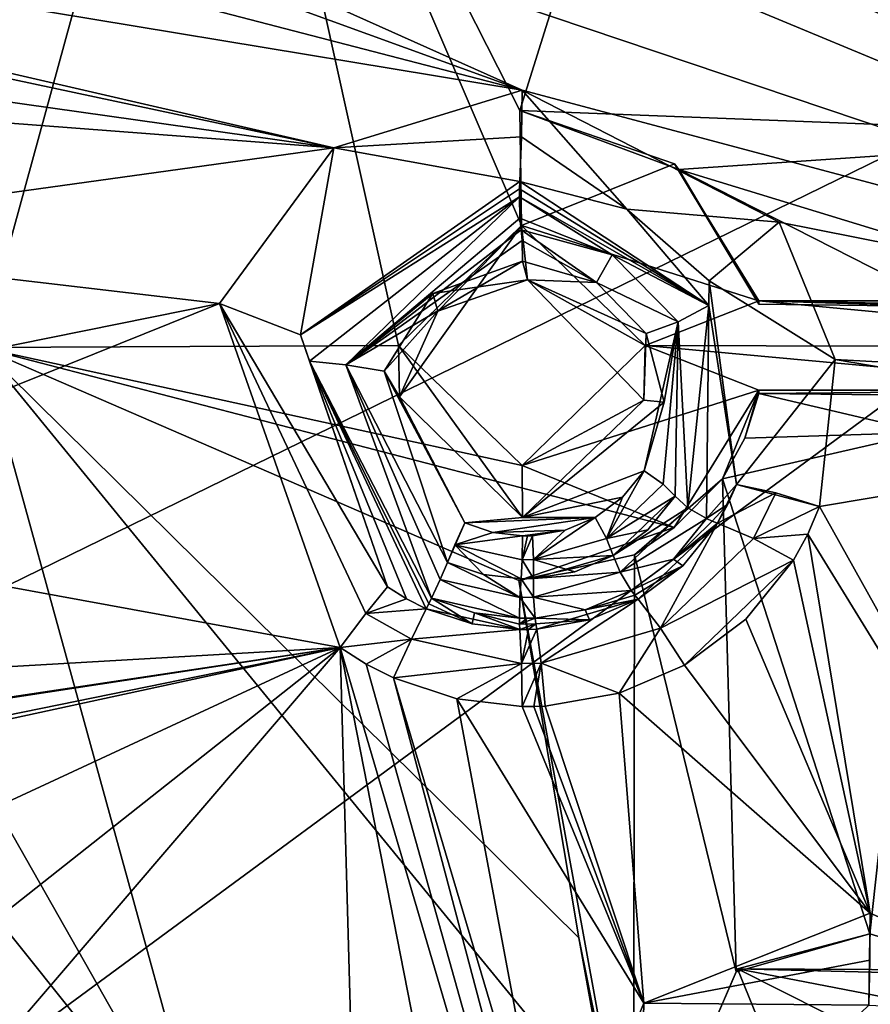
# Model space of a CAD drawing. Header units: millimetres. Extents: x -150 to 308, y -116 to 257.
# Tile 109 of 147: x 231.52 to 240.81, y 189.3 to 200.05. Entities that reach past the tile are written whole.
import ezdxf

# ---------------------------------------------------------------- set-up
doc = ezdxf.new("R2010")
doc.units = ezdxf.units.MM
doc.header["$LTSCALE"] = 81.481481
for name, color, linetype in [('1003', 7, 'CONTINUOUS'), ('1004', 7, 'CONTINUOUS'), ('1005', 7, 'CONTINUOUS'), ('1062', 7, 'CONTINUOUS'), ('1063', 7, 'CONTINUOUS'), ('1066', 7, 'CONTINUOUS'), ('1067', 7, 'CONTINUOUS'), ('1068', 7, 'CONTINUOUS'), ('1080', 7, 'CONTINUOUS'), ('1081', 7, 'CONTINUOUS'), ('1082', 7, 'CONTINUOUS'), ('1083', 7, 'CONTINUOUS'), ('1084', 7, 'CONTINUOUS'), ('1085', 7, 'CONTINUOUS'), ('1086', 7, 'CONTINUOUS'), ('1087', 7, 'CONTINUOUS'), ('1088', 7, 'CONTINUOUS'), ('1089', 7, 'CONTINUOUS'), ('1090', 7, 'CONTINUOUS'), ('1091', 7, 'CONTINUOUS'), ('1092', 7, 'CONTINUOUS'), ('1093', 7, 'CONTINUOUS'), ('1094', 7, 'CONTINUOUS'), ('1095', 7, 'CONTINUOUS'), ('1096', 7, 'CONTINUOUS'), ('1097', 7, 'CONTINUOUS'), ('1098', 7, 'CONTINUOUS'), ('1099', 7, 'CONTINUOUS'), ('1100', 7, 'CONTINUOUS'), ('1101', 7, 'CONTINUOUS'), ('1102', 7, 'CONTINUOUS'), ('1103', 7, 'CONTINUOUS'), ('1104', 7, 'CONTINUOUS'), ('1105', 7, 'CONTINUOUS'), ('1106', 7, 'CONTINUOUS'), ('1107', 7, 'CONTINUOUS'), ('1108', 7, 'CONTINUOUS'), ('1118', 7, 'CONTINUOUS'), ('1119', 7, 'CONTINUOUS'), ('138', 7, 'CONTINUOUS'), ('252', 7, 'CONTINUOUS'), ('714', 7, 'CONTINUOUS'), ('782', 7, 'CONTINUOUS'), ('794', 7, 'CONTINUOUS'), ('937', 7, 'CONTINUOUS')]:
    doc.layers.add(name, color=color, linetype=linetype)

msp = doc.modelspace()

# ---------------------------------------------------------------- linework, layer by layer
at = {"layer": '1003', "linetype": 'CONTINUOUS'}
for points in [[(237.724, 201.44, -16.876), (238.928, 203.64, -16.356), (244.119, 198.782, -17.171), (237.724, 201.44, -16.876)], [(244.119, 198.782, -17.171), (238.928, 203.64, -16.356), (240.605, 202.856, -16.43), (244.119, 198.782, -17.171)], [(245.161, 200.438, -16.779), (244.119, 198.782, -17.171), (240.605, 202.856, -16.43), (245.161, 200.438, -16.779)], [(236.977, 199.056, -17.439), (237.724, 201.44, -16.876), (244.119, 198.782, -17.171), (236.977, 199.056, -17.439)], [(238.715, 198.414, -17.48), (236.977, 199.056, -17.439), (244.119, 198.782, -17.171), (238.715, 198.414, -17.48)], [(243.656, 196.903, -17.615), (238.715, 198.414, -17.48), (244.119, 198.782, -17.171), (243.656, 196.903, -17.615)], [(239.587, 196.941, -17.773), (238.715, 198.414, -17.48), (241.657, 196.919, -17.683), (239.587, 196.941, -17.773)], [(241.657, 196.919, -17.683), (238.715, 198.414, -17.48), (243.656, 196.903, -17.615), (241.657, 196.919, -17.683)]]:
    msp.add_3dface(points, dxfattribs=at)
at = {"layer": '1004', "linetype": 'CONTINUOUS'}
for points in [[(238.668, 198.476, -17.576), (236.977, 199.056, -17.439), (238.715, 198.414, -17.48), (238.668, 198.476, -17.576)], [(239.587, 196.978, -17.931), (238.668, 198.476, -17.576), (239.587, 196.941, -17.773), (239.587, 196.978, -17.931)], [(238.668, 198.476, -17.576), (238.715, 198.414, -17.48), (239.587, 196.941, -17.773), (238.668, 198.476, -17.576)]]:
    msp.add_3dface(points, dxfattribs=at)
at = {"layer": '1005', "linetype": 'CONTINUOUS'}
for points in [[(243.659, 196.978, -17.931), (239.587, 196.978, -17.931), (243.656, 196.903, -17.615), (243.659, 196.978, -17.931)], [(239.587, 196.978, -17.931), (239.587, 196.941, -17.773), (241.657, 196.919, -17.683), (239.587, 196.978, -17.931)], [(239.587, 196.978, -17.931), (241.657, 196.919, -17.683), (243.656, 196.903, -17.615), (239.587, 196.978, -17.931)]]:
    msp.add_3dface(points, dxfattribs=at)
at = {"layer": '1062', "linetype": 'CONTINUOUS'}
for points in [[(241.4, 195.543, -18.02), (240.802, 190.067, -19.372), (239.192, 195.037, -18.248), (241.4, 195.543, -18.02)], [(242.283, 189.612, -19.412), (240.802, 190.067, -19.372), (241.4, 195.543, -18.02), (242.283, 189.612, -19.412)], [(239.192, 195.037, -18.248), (239.342, 189.653, -19.555), (238.229, 194.205, -18.505), (239.192, 195.037, -18.248)], [(240.802, 190.067, -19.372), (239.342, 189.653, -19.555), (239.192, 195.037, -18.248), (240.802, 190.067, -19.372)], [(238.218, 187.061, -20.275), (236.968, 193.927, -18.652), (238.229, 194.205, -18.505), (238.218, 187.061, -20.275)], [(239.342, 189.653, -19.555), (238.218, 187.061, -20.275), (238.229, 194.205, -18.505), (239.342, 189.653, -19.555)], [(237.623, 190.026, -19.574), (236.968, 193.927, -18.652), (238.218, 187.061, -20.275), (237.623, 190.026, -19.574)], [(237.98, 188.051, -20.041), (237.623, 190.026, -19.574), (238.218, 187.061, -20.275), (237.98, 188.051, -20.041)]]:
    msp.add_3dface(points, dxfattribs=at)
at = {"layer": '1063', "linetype": 'CONTINUOUS'}
for points in [[(239.357, 189.686, -19.654), (239.342, 189.653, -19.555), (240.802, 190.067, -19.372), (239.357, 189.686, -19.654)], [(239.357, 189.686, -19.654), (240.802, 190.067, -19.372), (242.283, 189.612, -19.412), (239.357, 189.686, -19.654)], [(239.357, 189.686, -19.654), (238.218, 187.061, -20.275), (239.342, 189.653, -19.555), (239.357, 189.686, -19.654)], [(242.284, 189.67, -19.658), (239.357, 189.686, -19.654), (242.283, 189.612, -19.412), (242.284, 189.67, -19.658)]]:
    msp.add_3dface(points, dxfattribs=at)
at = {"layer": '1066', "linetype": 'CONTINUOUS'}
for points in [[(239.587, 196.005, -18.161), (243.659, 196.005, -18.161), (239.587, 195.968, -18.003), (239.587, 196.005, -18.161)], [(239.587, 195.968, -18.003), (243.659, 196.005, -18.161), (241.621, 195.947, -17.914), (239.587, 195.968, -18.003)]]:
    msp.add_3dface(points, dxfattribs=at)
at = {"layer": '1067', "linetype": 'CONTINUOUS'}
for points in [[(238.664, 194.504, -18.515), (239.587, 196.005, -18.161), (239.192, 195.037, -18.248), (238.664, 194.504, -18.515)], [(239.192, 195.037, -18.248), (239.587, 196.005, -18.161), (239.437, 195.481, -18.127), (239.192, 195.037, -18.248)], [(239.587, 196.005, -18.161), (239.587, 195.968, -18.003), (239.437, 195.481, -18.127), (239.587, 196.005, -18.161)], [(238.664, 194.504, -18.515), (239.192, 195.037, -18.248), (238.229, 194.205, -18.505), (238.664, 194.504, -18.515)], [(236.968, 193.927, -18.652), (238.664, 194.504, -18.515), (238.229, 194.205, -18.505), (236.968, 193.927, -18.652)]]:
    msp.add_3dface(points, dxfattribs=at)
at = {"layer": '1068', "linetype": 'CONTINUOUS'}
for points in [[(239.587, 195.968, -18.003), (241.4, 195.543, -18.02), (239.437, 195.481, -18.127), (239.587, 195.968, -18.003)], [(241.4, 195.543, -18.02), (239.587, 195.968, -18.003), (241.621, 195.947, -17.914), (241.4, 195.543, -18.02)], [(241.4, 195.543, -18.02), (239.192, 195.037, -18.248), (239.437, 195.481, -18.127), (241.4, 195.543, -18.02)]]:
    msp.add_3dface(points, dxfattribs=at)
at = {"layer": '1080', "linetype": 'CONTINUOUS'}
for points in [[(235.652, 196.491, -18.046), (236.995, 197.803, -17.736), (235.665, 195.931, -15.674), (235.652, 196.491, -18.046)], [(235.665, 195.931, -15.674), (236.995, 197.803, -17.736), (236.082, 196.868, -15.427), (235.665, 195.931, -15.674)], [(236.082, 196.868, -15.427), (236.995, 197.803, -17.736), (237.063, 197.209, -15.284), (236.082, 196.868, -15.427)], [(236.995, 197.803, -17.736), (238.348, 196.491, -18.046), (237.063, 197.209, -15.284), (236.995, 197.803, -17.736)], [(237.063, 197.209, -15.284), (238.348, 196.491, -18.046), (238.334, 195.893, -15.515), (237.063, 197.209, -15.284)]]:
    msp.add_3dface(points, dxfattribs=at)
at = {"layer": '1081', "linetype": 'CONTINUOUS'}
for points in [[(237.005, 195.18, -18.356), (235.652, 196.491, -18.046), (237.009, 194.613, -15.901), (237.005, 195.18, -18.356)], [(235.652, 196.491, -18.046), (235.665, 195.931, -15.674), (237.009, 194.613, -15.901), (235.652, 196.491, -18.046)], [(238.348, 196.491, -18.046), (237.005, 195.18, -18.356), (238.334, 195.893, -15.515), (238.348, 196.491, -18.046)], [(238.334, 195.893, -15.515), (237.005, 195.18, -18.356), (237.009, 194.613, -15.901), (238.334, 195.893, -15.515)]]:
    msp.add_3dface(points, dxfattribs=at)
at = {"layer": '1082', "linetype": 'CONTINUOUS'}
for points in [[(236.029, 197.061, -15.386), (237.063, 197.209, -15.284), (237.009, 197.413, -15.241), (236.029, 197.061, -15.386)], [(237.009, 197.413, -15.241), (237.063, 197.209, -15.284), (237.816, 197.181, -15.245), (237.009, 197.413, -15.241)], [(236.082, 196.868, -15.427), (237.063, 197.209, -15.284), (236.029, 197.061, -15.386), (236.082, 196.868, -15.427)], [(237.063, 197.209, -15.284), (238.334, 195.893, -15.515), (238.359, 196.621, -15.343), (237.063, 197.209, -15.284)], [(237.816, 197.181, -15.245), (237.063, 197.209, -15.284), (238.359, 196.621, -15.343), (237.816, 197.181, -15.245)], [(235.497, 196.212, -15.62), (236.082, 196.868, -15.427), (236.029, 197.061, -15.386), (235.497, 196.212, -15.62)], [(235.665, 195.931, -15.674), (236.082, 196.868, -15.427), (235.497, 196.212, -15.62), (235.665, 195.931, -15.674)], [(238.359, 196.621, -15.343), (238.334, 195.893, -15.515), (238.554, 195.874, -15.507), (238.359, 196.621, -15.343)], [(236.376, 194.554, -15.956), (235.665, 195.931, -15.674), (235.497, 196.212, -15.62), (236.376, 194.554, -15.956)], [(237.009, 194.613, -15.901), (235.665, 195.931, -15.674), (236.376, 194.554, -15.956), (237.009, 194.613, -15.901)], [(238.334, 195.893, -15.515), (237.009, 194.613, -15.901), (238.554, 195.874, -15.507), (238.334, 195.893, -15.515)], [(237.009, 194.613, -15.901), (238.335, 195.122, -15.699), (238.554, 195.874, -15.507), (237.009, 194.613, -15.901)], [(238.335, 195.122, -15.699), (237.009, 194.613, -15.901), (238.101, 194.835, -15.781), (238.335, 195.122, -15.699)], [(238.101, 194.835, -15.781), (237.009, 194.613, -15.901), (237.8, 194.612, -15.853), (238.101, 194.835, -15.781)], [(237.8, 194.612, -15.853), (237.009, 194.613, -15.901), (236.376, 194.554, -15.956), (237.8, 194.612, -15.853)], [(236.683, 194.451, -15.961), (237.8, 194.612, -15.853), (236.376, 194.554, -15.956), (236.683, 194.451, -15.961)], [(237.474, 194.474, -15.906), (237.8, 194.612, -15.853), (236.683, 194.451, -15.961), (237.474, 194.474, -15.906)], [(237.009, 194.412, -15.95), (237.474, 194.474, -15.906), (236.683, 194.451, -15.961), (237.009, 194.412, -15.95)], [(237.062, 194.412, -15.947), (237.474, 194.474, -15.906), (237.009, 194.412, -15.95), (237.062, 194.412, -15.947)], [(237.116, 194.414, -15.943), (237.474, 194.474, -15.906), (237.062, 194.412, -15.947), (237.116, 194.414, -15.943)]]:
    msp.add_3dface(points, dxfattribs=at)
at = {"layer": '1083', "linetype": 'CONTINUOUS'}
for points in [[(238.335, 195.122, -15.699), (238.101, 194.835, -15.781), (237.923, 194.384, -15.823), (238.335, 195.122, -15.699)], [(238.543, 194.977, -15.644), (238.335, 195.122, -15.699), (237.923, 194.384, -15.823), (238.543, 194.977, -15.644)], [(238.674, 194.846, -15.463), (238.543, 194.977, -15.644), (237.923, 194.384, -15.823), (238.674, 194.846, -15.463)], [(238.101, 194.835, -15.781), (237.8, 194.612, -15.853), (237.923, 194.384, -15.823), (238.101, 194.835, -15.781)], [(238.377, 194.48, -15.568), (238.674, 194.846, -15.463), (237.923, 194.384, -15.823), (238.377, 194.48, -15.568)], [(237.996, 194.198, -15.658), (238.377, 194.48, -15.568), (237.923, 194.384, -15.823), (237.996, 194.198, -15.658)]]:
    msp.add_3dface(points, dxfattribs=at)
at = {"layer": '1084', "linetype": 'CONTINUOUS'}
for points in [[(237.004, 197.639, -15.112), (237.816, 197.181, -15.245), (236.991, 197.756, -14.879), (237.004, 197.639, -15.112)], [(236.991, 197.756, -14.879), (237.816, 197.181, -15.245), (237.986, 197.48, -14.883), (236.991, 197.756, -14.879)], [(237.009, 197.413, -15.241), (237.816, 197.181, -15.245), (237.004, 197.639, -15.112), (237.009, 197.413, -15.241)], [(237.986, 197.48, -14.883), (237.816, 197.181, -15.245), (238.707, 196.751, -15.011), (237.986, 197.48, -14.883)], [(237.816, 197.181, -15.245), (238.359, 196.621, -15.343), (238.707, 196.751, -15.011), (237.816, 197.181, -15.245)], [(238.554, 195.874, -15.507), (238.335, 195.122, -15.699), (238.707, 196.751, -15.011), (238.554, 195.874, -15.507)], [(238.335, 195.122, -15.699), (238.543, 194.977, -15.644), (238.707, 196.751, -15.011), (238.335, 195.122, -15.699)], [(238.359, 196.621, -15.343), (238.554, 195.874, -15.507), (238.707, 196.751, -15.011), (238.359, 196.621, -15.343)], [(238.543, 194.977, -15.644), (238.674, 194.846, -15.463), (238.707, 196.751, -15.011), (238.543, 194.977, -15.644)]]:
    msp.add_3dface(points, dxfattribs=at)
at = {"layer": '1085', "linetype": 'CONTINUOUS'}
for points in [[(237.004, 197.639, -15.112), (236.991, 197.756, -14.879), (235.079, 196.281, -15.345), (237.004, 197.639, -15.112)], [(237.009, 197.413, -15.241), (237.004, 197.639, -15.112), (235.079, 196.281, -15.345), (237.009, 197.413, -15.241)], [(236.029, 197.061, -15.386), (237.009, 197.413, -15.241), (235.079, 196.281, -15.345), (236.029, 197.061, -15.386)], [(235.497, 196.212, -15.62), (236.029, 197.061, -15.386), (235.079, 196.281, -15.345), (235.497, 196.212, -15.62)], [(236.187, 194.123, -15.787), (235.497, 196.212, -15.62), (235.079, 196.281, -15.345), (236.187, 194.123, -15.787)], [(236.376, 194.554, -15.956), (235.497, 196.212, -15.62), (236.187, 194.123, -15.787), (236.376, 194.554, -15.956)], [(236.268, 194.316, -15.943), (236.376, 194.554, -15.956), (236.187, 194.123, -15.787), (236.268, 194.316, -15.943)]]:
    msp.add_3dface(points, dxfattribs=at)
at = {"layer": '1086', "linetype": 'CONTINUOUS'}
for points in [[(236.683, 194.451, -15.961), (236.376, 194.554, -15.956), (236.268, 194.316, -15.943), (236.683, 194.451, -15.961)], [(237.009, 194.412, -15.95), (236.683, 194.451, -15.961), (236.268, 194.316, -15.943), (237.009, 194.412, -15.95)], [(237.009, 194.412, -15.95), (236.268, 194.316, -15.943), (237.004, 194.152, -15.936), (237.009, 194.412, -15.95)], [(236.268, 194.316, -15.943), (236.187, 194.123, -15.787), (236.58, 193.992, -15.794), (236.268, 194.316, -15.943)], [(237.004, 194.152, -15.936), (236.268, 194.316, -15.943), (236.991, 193.943, -15.78), (237.004, 194.152, -15.936)], [(236.991, 193.943, -15.78), (236.268, 194.316, -15.943), (236.58, 193.992, -15.794), (236.991, 193.943, -15.78)]]:
    msp.add_3dface(points, dxfattribs=at)
at = {"layer": '1087', "linetype": 'CONTINUOUS'}
for points in [[(237.116, 194.414, -15.943), (237.062, 194.412, -15.947), (237.004, 194.152, -15.936), (237.116, 194.414, -15.943)], [(237.116, 194.414, -15.943), (237.004, 194.152, -15.936), (237.128, 194.154, -15.928), (237.116, 194.414, -15.943)], [(237.062, 194.412, -15.947), (237.009, 194.412, -15.95), (237.004, 194.152, -15.936), (237.062, 194.412, -15.947)], [(237.004, 194.152, -15.936), (236.991, 193.943, -15.78), (237.127, 193.946, -15.771), (237.004, 194.152, -15.936)], [(237.128, 194.154, -15.928), (237.004, 194.152, -15.936), (237.127, 193.946, -15.771), (237.128, 194.154, -15.928)]]:
    msp.add_3dface(points, dxfattribs=at)
at = {"layer": '1088', "linetype": 'CONTINUOUS'}
for points in [[(237.8, 194.612, -15.853), (237.474, 194.474, -15.906), (237.128, 194.154, -15.928), (237.8, 194.612, -15.853)], [(237.923, 194.384, -15.823), (237.8, 194.612, -15.853), (237.128, 194.154, -15.928), (237.923, 194.384, -15.823)], [(237.474, 194.474, -15.906), (237.116, 194.414, -15.943), (237.128, 194.154, -15.928), (237.474, 194.474, -15.906)], [(237.996, 194.198, -15.658), (237.923, 194.384, -15.823), (237.128, 194.154, -15.928), (237.996, 194.198, -15.658)], [(237.128, 194.154, -15.928), (237.127, 193.946, -15.771), (237.578, 194.022, -15.725), (237.128, 194.154, -15.928)], [(237.996, 194.198, -15.658), (237.128, 194.154, -15.928), (237.578, 194.022, -15.725), (237.996, 194.198, -15.658)]]:
    msp.add_3dface(points, dxfattribs=at)
at = {"layer": '1089', "linetype": 'CONTINUOUS'}
for points in [[(237.127, 193.946, -15.771), (237.996, 194.198, -15.658), (237.578, 194.022, -15.725), (237.127, 193.946, -15.771)], [(237.996, 194.198, -15.658), (237.127, 193.946, -15.771), (238.074, 194.015, -15.528), (237.996, 194.198, -15.658)], [(238.074, 194.015, -15.528), (237.127, 193.946, -15.771), (237.129, 193.743, -15.651), (238.074, 194.015, -15.528)], [(238.196, 193.818, -15.58), (238.074, 194.015, -15.528), (237.129, 193.743, -15.651), (238.196, 193.818, -15.58)], [(237.69, 193.607, -15.66), (238.196, 193.818, -15.58), (237.129, 193.743, -15.651), (237.69, 193.607, -15.66)], [(237.146, 193.516, -15.714), (237.69, 193.607, -15.66), (237.129, 193.743, -15.651), (237.146, 193.516, -15.714)]]:
    msp.add_3dface(points, dxfattribs=at)
at = {"layer": '1090', "linetype": 'CONTINUOUS'}
for points in [[(238.674, 194.846, -15.463), (238.377, 194.48, -15.568), (237.996, 194.198, -15.658), (238.674, 194.846, -15.463)], [(238.674, 194.846, -15.463), (237.996, 194.198, -15.658), (238.813, 194.719, -15.316), (238.674, 194.846, -15.463)], [(237.996, 194.198, -15.658), (238.074, 194.015, -15.528), (238.813, 194.719, -15.316), (237.996, 194.198, -15.658)], [(238.813, 194.719, -15.316), (238.074, 194.015, -15.528), (239.017, 194.601, -15.347), (238.813, 194.719, -15.316)], [(239.017, 194.601, -15.347), (238.074, 194.015, -15.528), (238.657, 194.159, -15.472), (239.017, 194.601, -15.347)], [(238.074, 194.015, -15.528), (238.196, 193.818, -15.58), (238.657, 194.159, -15.472), (238.074, 194.015, -15.528)]]:
    msp.add_3dface(points, dxfattribs=at)
at = {"layer": '1091', "linetype": 'CONTINUOUS'}
for points in [[(236.978, 197.883, -14.682), (237.986, 197.48, -14.883), (236.973, 198.115, -14.637), (236.978, 197.883, -14.682)], [(236.973, 198.115, -14.637), (237.986, 197.48, -14.883), (239.044, 196.928, -14.795), (236.973, 198.115, -14.637)], [(236.991, 197.756, -14.879), (237.986, 197.48, -14.883), (236.978, 197.883, -14.682), (236.991, 197.756, -14.879)], [(237.986, 197.48, -14.883), (238.707, 196.751, -15.011), (239.044, 196.928, -14.795), (237.986, 197.48, -14.883)], [(238.707, 196.751, -15.011), (238.813, 194.719, -15.316), (239.044, 196.928, -14.795), (238.707, 196.751, -15.011)], [(238.813, 194.719, -15.316), (239.017, 194.601, -15.347), (239.044, 196.928, -14.795), (238.813, 194.719, -15.316)], [(238.707, 196.751, -15.011), (238.674, 194.846, -15.463), (238.813, 194.719, -15.316), (238.707, 196.751, -15.011)]]:
    msp.add_3dface(points, dxfattribs=at)
at = {"layer": '1092', "linetype": 'CONTINUOUS'}
for points in [[(235.079, 196.281, -15.345), (236.973, 198.115, -14.637), (234.679, 196.322, -15.197), (235.079, 196.281, -15.345)], [(235.079, 196.281, -15.345), (236.978, 197.883, -14.682), (236.973, 198.115, -14.637), (235.079, 196.281, -15.345)], [(235.079, 196.281, -15.345), (236.991, 197.756, -14.879), (236.978, 197.883, -14.682), (235.079, 196.281, -15.345)], [(236.013, 193.732, -15.731), (235.079, 196.281, -15.345), (234.679, 196.322, -15.197), (236.013, 193.732, -15.731)], [(236.187, 194.123, -15.787), (235.079, 196.281, -15.345), (236.109, 193.937, -15.668), (236.187, 194.123, -15.787)], [(236.109, 193.937, -15.668), (235.079, 196.281, -15.345), (236.013, 193.732, -15.731), (236.109, 193.937, -15.668)]]:
    msp.add_3dface(points, dxfattribs=at)
at = {"layer": '1093', "linetype": 'CONTINUOUS'}
for points in [[(236.187, 194.123, -15.787), (236.109, 193.937, -15.668), (236.978, 193.74, -15.661), (236.187, 194.123, -15.787)], [(236.58, 193.992, -15.794), (236.187, 194.123, -15.787), (236.978, 193.74, -15.661), (236.58, 193.992, -15.794)], [(236.109, 193.937, -15.668), (236.013, 193.732, -15.731), (236.973, 193.513, -15.725), (236.109, 193.937, -15.668)], [(236.978, 193.74, -15.661), (236.109, 193.937, -15.668), (236.973, 193.513, -15.725), (236.978, 193.74, -15.661)], [(236.991, 193.943, -15.78), (236.58, 193.992, -15.794), (236.978, 193.74, -15.661), (236.991, 193.943, -15.78)], [(236.973, 193.513, -15.725), (236.013, 193.732, -15.731), (236.482, 193.574, -15.74), (236.973, 193.513, -15.725)]]:
    msp.add_3dface(points, dxfattribs=at)
at = {"layer": '1094', "linetype": 'CONTINUOUS'}
for points in [[(237.129, 193.743, -15.651), (236.991, 193.943, -15.78), (236.978, 193.74, -15.661), (237.129, 193.743, -15.651)], [(237.127, 193.946, -15.771), (236.991, 193.943, -15.78), (237.129, 193.743, -15.651), (237.127, 193.946, -15.771)], [(237.146, 193.516, -15.714), (236.978, 193.74, -15.661), (236.973, 193.513, -15.725), (237.146, 193.516, -15.714)], [(237.146, 193.516, -15.714), (237.129, 193.743, -15.651), (236.978, 193.74, -15.661), (237.146, 193.516, -15.714)], [(237.146, 193.516, -15.714), (236.973, 193.513, -15.725), (237.06, 193.513, -15.72), (237.146, 193.516, -15.714)]]:
    msp.add_3dface(points, dxfattribs=at)
at = {"layer": '1095', "linetype": 'CONTINUOUS'}
for points in [[(237.06, 193.513, -15.72), (236.973, 193.513, -15.725), (236.976, 193.448, -15.784), (237.06, 193.513, -15.72)], [(237.146, 193.516, -15.714), (237.06, 193.513, -15.72), (236.976, 193.448, -15.784), (237.146, 193.516, -15.714)], [(237.154, 193.452, -15.773), (237.146, 193.516, -15.714), (236.976, 193.448, -15.784), (237.154, 193.452, -15.773)], [(236.979, 193.392, -15.851), (237.154, 193.452, -15.773), (236.976, 193.448, -15.784), (236.979, 193.392, -15.851)], [(237.072, 193.392, -15.845), (237.154, 193.452, -15.773), (236.979, 193.392, -15.851), (237.072, 193.392, -15.845)], [(237.163, 193.396, -15.839), (237.154, 193.452, -15.773), (237.072, 193.392, -15.845), (237.163, 193.396, -15.839)]]:
    msp.add_3dface(points, dxfattribs=at)
at = {"layer": '1096', "linetype": 'CONTINUOUS'}
for points in [[(238.196, 193.818, -15.58), (237.69, 193.607, -15.66), (238.235, 193.767, -15.632), (238.196, 193.818, -15.58)], [(238.235, 193.767, -15.632), (237.69, 193.607, -15.66), (238.272, 193.722, -15.691), (238.235, 193.767, -15.632)], [(238.272, 193.722, -15.691), (237.69, 193.607, -15.66), (237.738, 193.496, -15.778), (238.272, 193.722, -15.691)], [(237.69, 193.607, -15.66), (237.146, 193.516, -15.714), (237.738, 193.496, -15.778), (237.69, 193.607, -15.66)], [(237.146, 193.516, -15.714), (237.154, 193.452, -15.773), (237.738, 193.496, -15.778), (237.146, 193.516, -15.714)], [(237.154, 193.452, -15.773), (237.163, 193.396, -15.839), (237.738, 193.496, -15.778), (237.154, 193.452, -15.773)]]:
    msp.add_3dface(points, dxfattribs=at)
at = {"layer": '1097', "linetype": 'CONTINUOUS'}
for points in [[(239.017, 194.601, -15.347), (238.657, 194.159, -15.472), (239.079, 194.574, -15.391), (239.017, 194.601, -15.347)], [(239.079, 194.574, -15.391), (238.657, 194.159, -15.472), (239.137, 194.553, -15.442), (239.079, 194.574, -15.391)], [(239.137, 194.553, -15.442), (238.657, 194.159, -15.472), (238.758, 194.085, -15.575), (239.137, 194.553, -15.442)], [(238.657, 194.159, -15.472), (238.196, 193.818, -15.58), (238.758, 194.085, -15.575), (238.657, 194.159, -15.472)], [(238.196, 193.818, -15.58), (238.235, 193.767, -15.632), (238.758, 194.085, -15.575), (238.196, 193.818, -15.58)], [(238.235, 193.767, -15.632), (238.272, 193.722, -15.691), (238.758, 194.085, -15.575), (238.235, 193.767, -15.632)]]:
    msp.add_3dface(points, dxfattribs=at)
at = {"layer": '1098', "linetype": 'CONTINUOUS'}
for points in [[(236.976, 198.201, -14.662), (239.044, 196.928, -14.795), (236.979, 198.282, -14.697), (236.976, 198.201, -14.662)], [(236.979, 198.282, -14.697), (239.044, 196.928, -14.795), (238.148, 197.98, -14.691), (236.979, 198.282, -14.697)], [(236.973, 198.115, -14.637), (239.044, 196.928, -14.795), (236.976, 198.201, -14.662), (236.973, 198.115, -14.637)], [(238.148, 197.98, -14.691), (239.044, 196.928, -14.795), (239.046, 197.198, -14.822), (238.148, 197.98, -14.691)], [(239.046, 197.198, -14.822), (239.044, 196.928, -14.795), (239.344, 194.975, -15.329), (239.046, 197.198, -14.822)], [(239.044, 196.928, -14.795), (239.017, 194.601, -15.347), (239.344, 194.975, -15.329), (239.044, 196.928, -14.795)], [(239.344, 194.975, -15.329), (239.017, 194.601, -15.347), (239.251, 194.759, -15.386), (239.344, 194.975, -15.329)], [(239.017, 194.601, -15.347), (239.079, 194.574, -15.391), (239.251, 194.759, -15.386), (239.017, 194.601, -15.347)], [(239.079, 194.574, -15.391), (239.137, 194.553, -15.442), (239.251, 194.759, -15.386), (239.079, 194.574, -15.391)]]:
    msp.add_3dface(points, dxfattribs=at)
at = {"layer": '1099', "linetype": 'CONTINUOUS'}
for points in [[(236.976, 198.201, -14.662), (236.979, 198.282, -14.697), (234.583, 196.607, -15.244), (236.976, 198.201, -14.662)], [(236.973, 198.115, -14.637), (236.976, 198.201, -14.662), (234.583, 196.607, -15.244), (236.973, 198.115, -14.637)], [(234.679, 196.322, -15.197), (236.973, 198.115, -14.637), (234.583, 196.607, -15.244), (234.679, 196.322, -15.197)], [(235.534, 193.856, -15.834), (234.679, 196.322, -15.197), (234.583, 196.607, -15.244), (235.534, 193.856, -15.834)], [(236.013, 193.732, -15.731), (234.679, 196.322, -15.197), (235.983, 193.67, -15.793), (236.013, 193.732, -15.731)], [(235.983, 193.67, -15.793), (234.679, 196.322, -15.197), (235.956, 193.617, -15.864), (235.983, 193.67, -15.793)], [(235.956, 193.617, -15.864), (234.679, 196.322, -15.197), (235.739, 193.726, -15.852), (235.956, 193.617, -15.864)], [(235.739, 193.726, -15.852), (234.679, 196.322, -15.197), (235.534, 193.856, -15.834), (235.739, 193.726, -15.852)]]:
    msp.add_3dface(points, dxfattribs=at)
at = {"layer": '1100', "linetype": 'CONTINUOUS'}
for points in [[(236.013, 193.732, -15.731), (235.983, 193.67, -15.793), (236.456, 193.452, -15.87), (236.013, 193.732, -15.731)], [(236.482, 193.574, -15.74), (236.013, 193.732, -15.731), (236.456, 193.452, -15.87), (236.482, 193.574, -15.74)], [(235.983, 193.67, -15.793), (235.956, 193.617, -15.864), (236.456, 193.452, -15.87), (235.983, 193.67, -15.793)], [(236.979, 193.392, -15.851), (236.482, 193.574, -15.74), (236.456, 193.452, -15.87), (236.979, 193.392, -15.851)], [(236.973, 193.513, -15.725), (236.482, 193.574, -15.74), (236.976, 193.448, -15.784), (236.973, 193.513, -15.725)], [(236.482, 193.574, -15.74), (236.979, 193.392, -15.851), (236.976, 193.448, -15.784), (236.482, 193.574, -15.74)]]:
    msp.add_3dface(points, dxfattribs=at)
at = {"layer": '1101', "linetype": 'CONTINUOUS'}
for points in [[(236.979, 193.392, -15.851), (235.956, 193.617, -15.864), (235.794, 193.285, -16.218), (236.979, 193.392, -15.851)], [(235.956, 193.617, -15.864), (236.979, 193.392, -15.851), (236.456, 193.452, -15.87), (235.956, 193.617, -15.864)], [(236.979, 193.392, -15.851), (235.794, 193.285, -16.218), (236.996, 193.019, -16.204), (236.979, 193.392, -15.851)], [(235.794, 193.285, -16.218), (235.597, 192.862, -16.428), (236.996, 193.019, -16.204), (235.794, 193.285, -16.218)], [(235.597, 192.862, -16.428), (236.289, 192.633, -16.437), (236.996, 193.019, -16.204), (235.597, 192.862, -16.428)], [(236.289, 192.633, -16.437), (237.004, 192.549, -16.41), (236.996, 193.019, -16.204), (236.289, 192.633, -16.437)]]:
    msp.add_3dface(points, dxfattribs=at)
at = {"layer": '1102', "linetype": 'CONTINUOUS'}
for points in [[(235.739, 193.726, -15.852), (235.534, 193.856, -15.834), (235.297, 193.567, -16.183), (235.739, 193.726, -15.852)], [(235.956, 193.617, -15.864), (235.739, 193.726, -15.852), (235.297, 193.567, -16.183), (235.956, 193.617, -15.864)], [(235.794, 193.285, -16.218), (235.956, 193.617, -15.864), (235.297, 193.567, -16.183), (235.794, 193.285, -16.218)], [(235.016, 193.193, -16.387), (235.794, 193.285, -16.218), (235.297, 193.567, -16.183), (235.016, 193.193, -16.387)], [(235.016, 193.193, -16.387), (235.299, 193.014, -16.412), (235.794, 193.285, -16.218), (235.016, 193.193, -16.387)], [(235.299, 193.014, -16.412), (235.597, 192.862, -16.428), (235.794, 193.285, -16.218), (235.299, 193.014, -16.412)]]:
    msp.add_3dface(points, dxfattribs=at)
at = {"layer": '1103', "linetype": 'CONTINUOUS'}
for points in [[(237.003, 199.28, -14.823), (234.945, 198.648, -15.102), (236.995, 198.77, -14.846), (237.003, 199.28, -14.823)], [(234.945, 198.648, -15.102), (236.979, 198.282, -14.697), (236.995, 198.77, -14.846), (234.945, 198.648, -15.102)], [(234.945, 198.648, -15.102), (233.699, 196.95, -15.583), (234.583, 196.607, -15.244), (234.945, 198.648, -15.102)], [(236.979, 198.282, -14.697), (234.945, 198.648, -15.102), (234.583, 196.607, -15.244), (236.979, 198.282, -14.697)], [(233.699, 196.95, -15.583), (235.016, 193.193, -16.387), (235.297, 193.567, -16.183), (233.699, 196.95, -15.583)], [(233.699, 196.95, -15.583), (235.534, 193.856, -15.834), (234.583, 196.607, -15.244), (233.699, 196.95, -15.583)], [(235.534, 193.856, -15.834), (233.699, 196.95, -15.583), (235.297, 193.567, -16.183), (235.534, 193.856, -15.834)]]:
    msp.add_3dface(points, dxfattribs=at)
at = {"layer": '1104', "linetype": 'CONTINUOUS'}
for points in [[(238.148, 197.98, -14.691), (237.003, 199.28, -14.823), (236.995, 198.77, -14.846), (238.148, 197.98, -14.691)], [(239.811, 197.837, -14.987), (237.003, 199.28, -14.823), (238.148, 197.98, -14.691), (239.811, 197.837, -14.987)], [(236.979, 198.282, -14.697), (238.148, 197.98, -14.691), (236.995, 198.77, -14.846), (236.979, 198.282, -14.697)], [(239.811, 197.837, -14.987), (238.148, 197.98, -14.691), (239.046, 197.198, -14.822), (239.811, 197.837, -14.987)], [(240.422, 196.338, -15.303), (239.811, 197.837, -14.987), (239.046, 197.198, -14.822), (240.422, 196.338, -15.303)], [(240.422, 196.338, -15.303), (239.046, 197.198, -14.822), (239.344, 194.975, -15.329), (240.422, 196.338, -15.303)], [(240.252, 194.732, -15.693), (240.422, 196.338, -15.303), (239.344, 194.975, -15.329), (240.252, 194.732, -15.693)], [(240.252, 194.732, -15.693), (239.344, 194.975, -15.329), (239.774, 194.883, -15.59), (240.252, 194.732, -15.693)]]:
    msp.add_3dface(points, dxfattribs=at)
at = {"layer": '1105', "linetype": 'CONTINUOUS'}
for points in [[(239.137, 194.553, -15.442), (239.344, 194.975, -15.329), (239.251, 194.759, -15.386), (239.137, 194.553, -15.442)], [(239.344, 194.975, -15.329), (239.137, 194.553, -15.442), (239.774, 194.883, -15.59), (239.344, 194.975, -15.329)], [(239.774, 194.883, -15.59), (239.137, 194.553, -15.442), (239.531, 194.385, -15.723), (239.774, 194.883, -15.59)], [(240.252, 194.732, -15.693), (239.774, 194.883, -15.59), (239.531, 194.385, -15.723), (240.252, 194.732, -15.693)], [(240.123, 194.432, -15.772), (240.252, 194.732, -15.693), (239.531, 194.385, -15.723), (240.123, 194.432, -15.772)], [(239.967, 194.148, -15.848), (240.123, 194.432, -15.772), (239.531, 194.385, -15.723), (239.967, 194.148, -15.848)]]:
    msp.add_3dface(points, dxfattribs=at)
at = {"layer": '1106', "linetype": 'CONTINUOUS'}
for points in [[(238.272, 193.722, -15.691), (239.137, 194.553, -15.442), (238.758, 194.085, -15.575), (238.272, 193.722, -15.691)], [(239.137, 194.553, -15.442), (238.272, 193.722, -15.691), (238.515, 193.407, -16.016), (239.137, 194.553, -15.442)], [(239.531, 194.385, -15.723), (239.137, 194.553, -15.442), (238.515, 193.407, -16.016), (239.531, 194.385, -15.723)], [(239.967, 194.148, -15.848), (239.531, 194.385, -15.723), (238.515, 193.407, -16.016), (239.967, 194.148, -15.848)], [(238.778, 193.003, -16.19), (239.967, 194.148, -15.848), (238.515, 193.407, -16.016), (238.778, 193.003, -16.19)], [(238.778, 193.003, -16.19), (239.448, 193.504, -16.031), (239.967, 194.148, -15.848), (238.778, 193.003, -16.19)]]:
    msp.add_3dface(points, dxfattribs=at)
at = {"layer": '1107', "linetype": 'CONTINUOUS'}
for points in [[(237.163, 193.396, -15.839), (238.272, 193.722, -15.691), (237.738, 193.496, -15.778), (237.163, 193.396, -15.839)], [(238.272, 193.722, -15.691), (237.163, 193.396, -15.839), (237.212, 193.023, -16.189), (238.272, 193.722, -15.691)], [(238.515, 193.407, -16.016), (238.272, 193.722, -15.691), (237.212, 193.023, -16.189), (238.515, 193.407, -16.016)], [(238.064, 192.697, -16.307), (238.515, 193.407, -16.016), (237.212, 193.023, -16.189), (238.064, 192.697, -16.307)], [(238.064, 192.697, -16.307), (238.778, 193.003, -16.19), (238.515, 193.407, -16.016), (238.064, 192.697, -16.307)], [(237.255, 192.554, -16.392), (238.064, 192.697, -16.307), (237.212, 193.023, -16.189), (237.255, 192.554, -16.392)]]:
    msp.add_3dface(points, dxfattribs=at)
at = {"layer": '1108', "linetype": 'CONTINUOUS'}
for points in [[(237.072, 193.392, -15.845), (236.979, 193.392, -15.851), (236.996, 193.019, -16.204), (237.072, 193.392, -15.845)], [(237.163, 193.396, -15.839), (237.072, 193.392, -15.845), (236.996, 193.019, -16.204), (237.163, 193.396, -15.839)], [(237.163, 193.396, -15.839), (236.996, 193.019, -16.204), (237.212, 193.023, -16.189), (237.163, 193.396, -15.839)], [(236.996, 193.019, -16.204), (237.004, 192.549, -16.41), (237.212, 193.023, -16.189), (236.996, 193.019, -16.204)], [(237.004, 192.549, -16.41), (237.13, 192.55, -16.401), (237.212, 193.023, -16.189), (237.004, 192.549, -16.41)], [(237.13, 192.55, -16.401), (237.255, 192.554, -16.392), (237.212, 193.023, -16.189), (237.13, 192.55, -16.401)]]:
    msp.add_3dface(points, dxfattribs=at)
at = {"layer": '1118', "linetype": 'CONTINUOUS'}
for points in [[(243.361, 189.169, -16.901), (240.805, 190.293, -16.741), (240.791, 189.288, -16.635), (243.361, 189.169, -16.901)], [(240.791, 189.288, -16.635), (240.805, 190.293, -16.741), (240.802, 189.781, -16.775), (240.791, 189.288, -16.635)]]:
    msp.add_3dface(points, dxfattribs=at)
at = {"layer": '1119', "linetype": 'CONTINUOUS'}
for points in [[(240.805, 190.293, -16.741), (238.332, 189.31, -17.123), (240.802, 189.781, -16.775), (240.805, 190.293, -16.741)], [(238.332, 189.31, -17.123), (240.791, 189.288, -16.635), (240.802, 189.781, -16.775), (238.332, 189.31, -17.123)], [(238.332, 189.31, -17.123), (237.354, 186.961, -17.775), (238.276, 186.878, -17.379), (238.332, 189.31, -17.123)], [(238.332, 189.31, -17.123), (238.276, 186.878, -17.379), (240.791, 189.288, -16.635), (238.332, 189.31, -17.123)]]:
    msp.add_3dface(points, dxfattribs=at)
at = {"layer": '138', "linetype": 'CONTINUOUS'}
for points in [[(250, 183.471, -49.519), (198.712, 177.897, -44.25), (250, 202.975, -45.471), (250, 183.471, -49.519)], [(250, 202.975, -45.471), (198.712, 177.897, -44.25), (221.445, 202.572, -43.767), (250, 202.975, -45.471)]]:
    msp.add_3dface(points, dxfattribs=at)
at = {"layer": '252', "linetype": 'CONTINUOUS'}
for points in [[(201.068, 225.829, -31.305), (194.924, 197.74, -37.945), (250, 202.512, -43.514), (201.068, 225.829, -31.305)], [(194.924, 197.74, -37.945), (205.262, 169.581, -44.601), (250, 202.512, -43.514), (194.924, 197.74, -37.945)], [(205.262, 169.581, -44.601), (228.776, 151.446, -48.888), (250, 202.512, -43.514), (205.262, 169.581, -44.601)], [(228.776, 151.446, -48.888), (233.08, 156.369, -49.254), (250, 202.512, -43.514), (228.776, 151.446, -48.888)], [(233.08, 156.369, -49.254), (239.608, 159.682, -49.581), (250, 202.512, -43.514), (233.08, 156.369, -49.254)], [(239.608, 159.682, -49.581), (244.446, 160.862, -49.713), (250, 202.512, -43.514), (239.608, 159.682, -49.581)]]:
    msp.add_3dface(points, dxfattribs=at)
at = {"layer": '714', "linetype": 'CONTINUOUS'}
for points in [[(233.617, 205.678, -15.874), (231.092, 196.471, -18.051), (231.234, 204.109, -16.481), (233.617, 205.678, -15.874)], [(231.092, 196.471, -18.051), (233.62, 187.299, -20.219), (229.131, 195.202, -18.687), (231.092, 196.471, -18.051)], [(229.131, 195.202, -18.687), (233.62, 187.299, -20.219), (227.747, 194.639, -19.061), (229.131, 195.202, -18.687)], [(233.62, 187.299, -20.219), (230.265, 190.018, -19.902), (227.747, 194.639, -19.061), (233.62, 187.299, -20.219)], [(233.62, 187.299, -20.219), (231.25, 188.978, -20.055), (230.265, 190.018, -19.902), (233.62, 187.299, -20.219)]]:
    msp.add_3dface(points, dxfattribs=at)
at = {"layer": '782', "linetype": 'CONTINUOUS'}
for points in [[(245.095, 195.545, -15.327), (240.252, 194.732, -15.693), (243.361, 189.169, -16.901), (245.095, 195.545, -15.327)], [(240.252, 194.732, -15.693), (240.123, 194.432, -15.772), (243.361, 189.169, -16.901), (240.252, 194.732, -15.693)], [(240.123, 194.432, -15.772), (239.967, 194.148, -15.848), (240.805, 190.293, -16.741), (240.123, 194.432, -15.772)], [(243.361, 189.169, -16.901), (240.123, 194.432, -15.772), (240.805, 190.293, -16.741), (243.361, 189.169, -16.901)], [(239.967, 194.148, -15.848), (239.448, 193.504, -16.031), (240.805, 190.293, -16.741), (239.967, 194.148, -15.848)], [(239.448, 193.504, -16.031), (238.778, 193.003, -16.19), (240.805, 190.293, -16.741), (239.448, 193.504, -16.031)], [(235.016, 193.193, -16.387), (228.356, 190.104, -17.786), (229.949, 189.191, -17.861), (235.016, 193.193, -16.387)], [(230.835, 188.323, -18), (235.016, 193.193, -16.387), (229.949, 189.191, -17.861), (230.835, 188.323, -18)], [(235.337, 181.719, -19.29), (235.016, 193.193, -16.387), (230.835, 188.323, -18), (235.337, 181.719, -19.29)], [(235.016, 193.193, -16.387), (239.567, 169.999, -22.131), (239.953, 176.436, -20.297), (235.016, 193.193, -16.387)], [(239.567, 169.999, -22.131), (235.016, 193.193, -16.387), (235.337, 181.719, -19.29), (239.567, 169.999, -22.131)], [(235.299, 193.014, -16.412), (235.016, 193.193, -16.387), (239.953, 176.436, -20.297), (235.299, 193.014, -16.412)], [(235.597, 192.862, -16.428), (235.299, 193.014, -16.412), (239.953, 176.436, -20.297), (235.597, 192.862, -16.428)], [(238.778, 193.003, -16.19), (238.064, 192.697, -16.307), (240.805, 190.293, -16.741), (238.778, 193.003, -16.19)], [(236.289, 192.633, -16.437), (235.597, 192.862, -16.428), (237.354, 186.961, -17.775), (236.289, 192.633, -16.437)], [(237.354, 186.961, -17.775), (235.597, 192.862, -16.428), (239.953, 176.436, -20.297), (237.354, 186.961, -17.775)], [(238.064, 192.697, -16.307), (237.255, 192.554, -16.392), (238.332, 189.31, -17.123), (238.064, 192.697, -16.307)], [(240.805, 190.293, -16.741), (238.064, 192.697, -16.307), (238.332, 189.31, -17.123), (240.805, 190.293, -16.741)], [(237.004, 192.549, -16.41), (236.289, 192.633, -16.437), (238.332, 189.31, -17.123), (237.004, 192.549, -16.41)], [(238.332, 189.31, -17.123), (236.289, 192.633, -16.437), (237.354, 186.961, -17.775), (238.332, 189.31, -17.123)], [(237.13, 192.55, -16.401), (237.004, 192.549, -16.41), (238.332, 189.31, -17.123), (237.13, 192.55, -16.401)], [(237.255, 192.554, -16.392), (237.13, 192.55, -16.401), (238.332, 189.31, -17.123), (237.255, 192.554, -16.392)]]:
    msp.add_3dface(points, dxfattribs=at)
at = {"layer": '794', "linetype": 'CONTINUOUS'}
for points in [[(244.012, 206.093, -13.127), (250, 195.82, -15.205), (239.982, 215.555, -11.755), (244.012, 206.093, -13.127)], [(239.982, 215.555, -11.755), (250, 195.82, -15.205), (242.063, 214.702, -11.785), (239.982, 215.555, -11.755)], [(250, 195.82, -15.205), (240.808, 201.465, -14.152), (230.035, 205.825, -14.051), (250, 195.82, -15.205)], [(230.837, 203.778, -14.367), (250, 195.82, -15.205), (230.035, 205.825, -14.051), (230.837, 203.778, -14.367)], [(237.003, 199.28, -14.823), (228.775, 202.961, -14.732), (220.924, 205.113, -15.27), (237.003, 199.28, -14.823)], [(222.03, 203.167, -15.497), (237.003, 199.28, -14.823), (220.924, 205.113, -15.27), (222.03, 203.167, -15.497)], [(228.775, 202.961, -14.732), (250, 195.82, -15.205), (230.837, 203.778, -14.367), (228.775, 202.961, -14.732)], [(234.945, 198.648, -15.102), (220.093, 202.076, -15.994), (212.082, 203.523, -17.031), (234.945, 198.648, -15.102)], [(213.382, 201.694, -17.168), (234.945, 198.648, -15.102), (212.082, 203.523, -17.031), (213.382, 201.694, -17.168)], [(220.093, 202.076, -15.994), (237.003, 199.28, -14.823), (222.03, 203.167, -15.497), (220.093, 202.076, -15.994)], [(237.003, 199.28, -14.823), (250, 195.82, -15.205), (228.775, 202.961, -14.732), (237.003, 199.28, -14.823)], [(234.945, 198.648, -15.102), (237.003, 199.28, -14.823), (220.093, 202.076, -15.994), (234.945, 198.648, -15.102)], [(211.586, 200.431, -17.769), (234.945, 198.648, -15.102), (213.382, 201.694, -17.168), (211.586, 200.431, -17.769)], [(227.731, 197.648, -15.983), (234.945, 198.648, -15.102), (211.586, 200.431, -17.769), (227.731, 197.648, -15.983)], [(239.811, 197.837, -14.987), (250, 195.82, -15.205), (237.003, 199.28, -14.823), (239.811, 197.837, -14.987)], [(233.699, 196.95, -15.583), (234.945, 198.648, -15.102), (227.731, 197.648, -15.983), (233.699, 196.95, -15.583)], [(240.422, 196.338, -15.303), (250, 195.82, -15.205), (239.811, 197.837, -14.987), (240.422, 196.338, -15.303)], [(229.258, 196.054, -16.193), (233.699, 196.95, -15.583), (227.731, 197.648, -15.983), (229.258, 196.054, -16.193)], [(235.016, 193.193, -16.387), (233.699, 196.95, -15.583), (227.691, 194.533, -16.724), (235.016, 193.193, -16.387)], [(227.691, 194.533, -16.724), (233.699, 196.95, -15.583), (229.258, 196.054, -16.193), (227.691, 194.533, -16.724)], [(240.252, 194.732, -15.693), (245.095, 195.545, -15.327), (240.422, 196.338, -15.303), (240.252, 194.732, -15.693)], [(245.095, 195.545, -15.327), (250, 195.82, -15.205), (240.422, 196.338, -15.303), (245.095, 195.545, -15.327)], [(235.016, 193.193, -16.387), (227.691, 194.533, -16.724), (219.796, 192.314, -18.301), (235.016, 193.193, -16.387)], [(228.356, 190.104, -17.786), (235.016, 193.193, -16.387), (197.763, 185.137, -24.878), (228.356, 190.104, -17.786)], [(197.763, 185.137, -24.878), (235.016, 193.193, -16.387), (204.442, 186.968, -22.673), (197.763, 185.137, -24.878)], [(204.442, 186.968, -22.673), (235.016, 193.193, -16.387), (205.678, 188.714, -21.895), (204.442, 186.968, -22.673)], [(235.016, 193.193, -16.387), (212.064, 189.747, -20.291), (205.678, 188.714, -21.895), (235.016, 193.193, -16.387)], [(235.016, 193.193, -16.387), (219.796, 192.314, -18.301), (212.064, 189.747, -20.291), (235.016, 193.193, -16.387)]]:
    msp.add_3dface(points, dxfattribs=at)
at = {"layer": '937', "linetype": 'CONTINUOUS'}
for points in [[(231.092, 196.471, -18.051), (233.617, 205.678, -15.874), (235.652, 196.491, -18.046), (231.092, 196.471, -18.051)], [(236.977, 199.056, -17.439), (233.617, 205.678, -15.874), (237.724, 201.44, -16.876), (236.977, 199.056, -17.439)], [(233.617, 205.678, -15.874), (236.977, 199.056, -17.439), (236.995, 197.803, -17.736), (233.617, 205.678, -15.874)], [(235.652, 196.491, -18.046), (233.617, 205.678, -15.874), (236.995, 197.803, -17.736), (235.652, 196.491, -18.046)], [(236.977, 199.056, -17.439), (238.668, 198.476, -17.576), (236.995, 197.803, -17.736), (236.977, 199.056, -17.439)], [(238.668, 198.476, -17.576), (239.587, 196.978, -17.931), (236.995, 197.803, -17.736), (238.668, 198.476, -17.576)], [(236.995, 197.803, -17.736), (239.587, 196.978, -17.931), (238.348, 196.491, -18.046), (236.995, 197.803, -17.736)], [(239.587, 196.978, -17.931), (244.961, 196.475, -18.049), (238.348, 196.491, -18.046), (239.587, 196.978, -17.931)], [(239.587, 196.978, -17.931), (243.659, 196.978, -17.931), (244.961, 196.475, -18.049), (239.587, 196.978, -17.931)], [(231.092, 196.471, -18.051), (235.652, 196.491, -18.046), (237.005, 195.18, -18.356), (231.092, 196.471, -18.051)], [(233.62, 187.299, -20.219), (231.092, 196.471, -18.051), (237.98, 188.051, -20.041), (233.62, 187.299, -20.219)], [(237.98, 188.051, -20.041), (231.092, 196.471, -18.051), (237.623, 190.026, -19.574), (237.98, 188.051, -20.041)], [(237.623, 190.026, -19.574), (231.092, 196.471, -18.051), (236.968, 193.927, -18.652), (237.623, 190.026, -19.574)], [(236.968, 193.927, -18.652), (231.092, 196.471, -18.051), (238.664, 194.504, -18.515), (236.968, 193.927, -18.652)], [(238.664, 194.504, -18.515), (231.092, 196.471, -18.051), (237.005, 195.18, -18.356), (238.664, 194.504, -18.515)], [(238.348, 196.491, -18.046), (239.587, 196.005, -18.161), (237.005, 195.18, -18.356), (238.348, 196.491, -18.046)], [(244.961, 196.475, -18.049), (243.659, 196.005, -18.161), (238.348, 196.491, -18.046), (244.961, 196.475, -18.049)], [(243.659, 196.005, -18.161), (239.587, 196.005, -18.161), (238.348, 196.491, -18.046), (243.659, 196.005, -18.161)], [(239.587, 196.005, -18.161), (238.664, 194.504, -18.515), (237.005, 195.18, -18.356), (239.587, 196.005, -18.161)], [(238.218, 187.061, -20.275), (239.357, 189.686, -19.654), (239.851, 188.469, -19.942), (238.218, 187.061, -20.275)], [(242.284, 189.67, -19.658), (242.991, 188.982, -19.821), (239.357, 189.686, -19.654), (242.284, 189.67, -19.658)], [(239.357, 189.686, -19.654), (242.991, 188.982, -19.821), (241.761, 188.473, -19.941), (239.357, 189.686, -19.654)], [(239.851, 188.469, -19.942), (239.357, 189.686, -19.654), (241.761, 188.473, -19.941), (239.851, 188.469, -19.942)]]:
    msp.add_3dface(points, dxfattribs=at)

doc.saveas('drawing.dxf')
